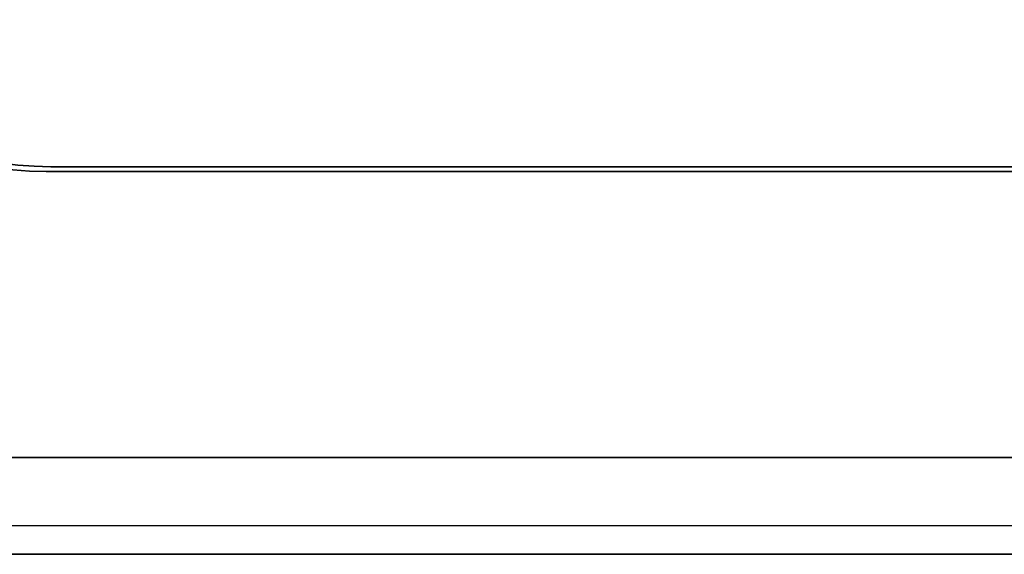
# Model space of a CAD drawing. Header units: millimetres. Extents: x -171 to 4, y -171 to 4.
# Tile 2 of 163: x -150 to -119, y -171 to -154. Entities that reach past the tile are written whole.
import ezdxf

# ---------------------------------------------------------------- set-up
doc = ezdxf.new("R2010")
doc.units = ezdxf.units.MM
doc.layers.add('Layer 01', color=18, linetype='Continuous', true_color=0x000000)

# ---------------------------------------------------------------- blocks, each defined once
blk = doc.blocks.new('Bottom')
at = {"layer": 'Layer 01', "color": 33, "true_color": 0xbb9c7a}
for p, q in [((-65.5, -75.5, -45), (65.5, -75.5, -45)), ((72.5, -86.621, -59.121), (-72.5, -86.621, -59.121)), ((-72.5, -87.5, -53.5), (72.5, -87.5, -53.5))]:
    blk.add_line(p, q, dxfattribs=at)
for centre in [(-65.5, -65.5, -40), (-65.5, -65.5, -50), (-65.5, -65.5, -45)]:
    blk.add_arc(centre, 10, 180, 270, dxfattribs=at)
for points in [[(-65.5, -75.5, -40), (0, -75.5, -40), (65.5, -75.5, -40)], [(-65.5, -75.5, -50), (-65.5, -75.5, -45), (-65.5, -75.5, -40)], [(-65.5, -75.5, -50), (0, -75.5, -50), (65.5, -75.5, -50)], [(-72.5, -84.5, -60), (0, -84.5, -60), (72.5, -84.5, -60)], [(72.5, -87.5, -57), (0, -87.5, -57), (-72.5, -87.5, -57)], [(72.5, -87.5, -50), (0, -87.5, -50), (-72.5, -87.5, -50)]]:
    blk.add_open_spline(points, degree=2, dxfattribs=at)
blk = doc.blocks.new('Middle')
at = {"layer": 'Layer 01', "color": 7, "true_color": 0xf6f6f3}
for p, q in [((-65.65, -75.65, -28.5), (65.65, -75.65, -28.5)), ((72.5, -87.5, -28.5), (-72.5, -87.5, -28.5))]:
    blk.add_line(p, q, dxfattribs=at)
at = {"layer": 'Layer 01', "color": 7, "true_color": 0xf6f6f3, "extrusion": (0, 0, -1)}
for centre in [(65.65, -65.65, 7), (65.65, -65.65, 28.5)]:
    blk.add_arc(centre, 10, 270, 0, dxfattribs=at)
at = {"layer": 'Layer 01', "color": 7, "true_color": 0xf6f6f3}
blk.add_arc((-65.65, -65.65, -50), 10, 180, 270, dxfattribs=at)
for points in [[(-65.65, -75.65, -50), (-65.65, -75.65, -28.5), (-65.65, -75.65, -7)], [(-65.65, -75.65, -7), (0, -75.65, -7), (65.65, -75.65, -7)], [(65.65, -75.65, -50), (0, -75.65, -50), (-65.65, -75.65, -50)], [(72.5, -87.5, -50), (0, -87.5, -50), (-72.5, -87.5, -50)], [(72.5, -87.5, -7), (0, -87.5, -7), (-72.5, -87.5, -7)]]:
    blk.add_open_spline(points, degree=2, dxfattribs=at)
blk = doc.blocks.new('Top')
at = {"layer": 'Layer 01', "color": 33, "true_color": 0xbb9c7a}
for p, q in [((65.5, -75.5, -12), (-65.5, -75.5, -12)), ((72.5, -86.621, -0.879), (-72.5, -86.621, -0.879)), ((72.5, -87.5, -5), (-72.5, -87.5, -5))]:
    blk.add_line(p, q, dxfattribs=at)
blk.add_arc((-65.5, -65.5, -17), 10, 180, 270, dxfattribs=at)
at = {"layer": 'Layer 01', "color": 33, "true_color": 0xbb9c7a, "extrusion": (0, 0, -1)}
for centre in [(65.5, -65.5, 7), (65.5, -65.5, 12)]:
    blk.add_arc(centre, 10, 270, 0, dxfattribs=at)
at = {"layer": 'Layer 01', "color": 33, "true_color": 0xbb9c7a}
for points in [[(-65.5, -75.5, -17), (0, -75.5, -17), (65.5, -75.5, -17)], [(-65.5, -75.5, -17), (-65.5, -75.5, -12), (-65.5, -75.5, -7)], [(65.5, -75.5, -7), (0, -75.5, -7), (-65.5, -75.5, -7)], [(72.5, -84.5), (0, -84.5), (-72.5, -84.5)], [(-72.5, -87.5, -3), (0, -87.5, -3), (72.5, -87.5, -3)], [(-72.5, -87.5, -7), (0, -87.5, -7), (72.5, -87.5, -7)]]:
    blk.add_open_spline(points, degree=2, dxfattribs=at)

msp = doc.modelspace()

# ---------------------------------------------------------------- linework, layer by layer
at = {"layer": 'Layer 01'}
for p, q in [((-148.607, -158.607, 12), (-17.607, -158.607, 12)), ((-17.607, -158.607, 45), (-148.607, -158.607, 45)), ((-148.757, -158.757, 28.5), (-17.457, -158.757, 28.5))]:
    msp.add_line(p, q, dxfattribs=at)
for centre in [(-148.607, -148.607, 17), (-148.607, -148.607, 7), (-148.607, -148.607, 40), (-148.607, -148.607, 12), (-148.757, -148.757, 7)]:
    msp.add_arc(centre, 10, 180, 270, dxfattribs=at)
at = {"layer": 'Layer 01', "extrusion": (0, 0, -1)}
for centre in [(148.607, -148.607, -50), (148.607, -148.607, -45), (148.757, -148.757, -50), (148.757, -148.757, -28.5)]:
    msp.add_arc(centre, 10, 270, 0, dxfattribs=at)
at = {"layer": 'Layer 01'}
for points in [[(-148.607, -158.607, 17), (-83.107, -158.607, 17), (-17.607, -158.607, 17)], [(-148.607, -158.607, 7), (-148.607, -158.607, 12), (-148.607, -158.607, 17)], [(-148.607, -158.607, 7), (-83.107, -158.607, 7), (-17.607, -158.607, 7)], [(-148.607, -158.607, 40), (-83.107, -158.607, 40), (-17.607, -158.607, 40)], [(-148.607, -158.607, 40), (-148.607, -158.607, 45), (-148.607, -158.607, 50)], [(-17.607, -158.607, 50), (-83.107, -158.607, 50), (-148.607, -158.607, 50)], [(-148.757, -158.757, 7), (-148.757, -158.757, 28.5), (-148.757, -158.757, 50)], [(-148.757, -158.757, 50), (-83.107, -158.757, 50), (-17.457, -158.757, 50)], [(-17.457, -158.757, 7), (-83.107, -158.757, 7), (-148.757, -158.757, 7)]]:
    msp.add_open_spline(points, degree=2, dxfattribs=at)

# ---------------------------------------------------------------- block references
for name in ['Bottom', 'Middle', 'Top']:
    msp.add_blockref(name, (-83.107, -83.107, 57), dxfattribs=at)

doc.saveas('drawing.dxf')
